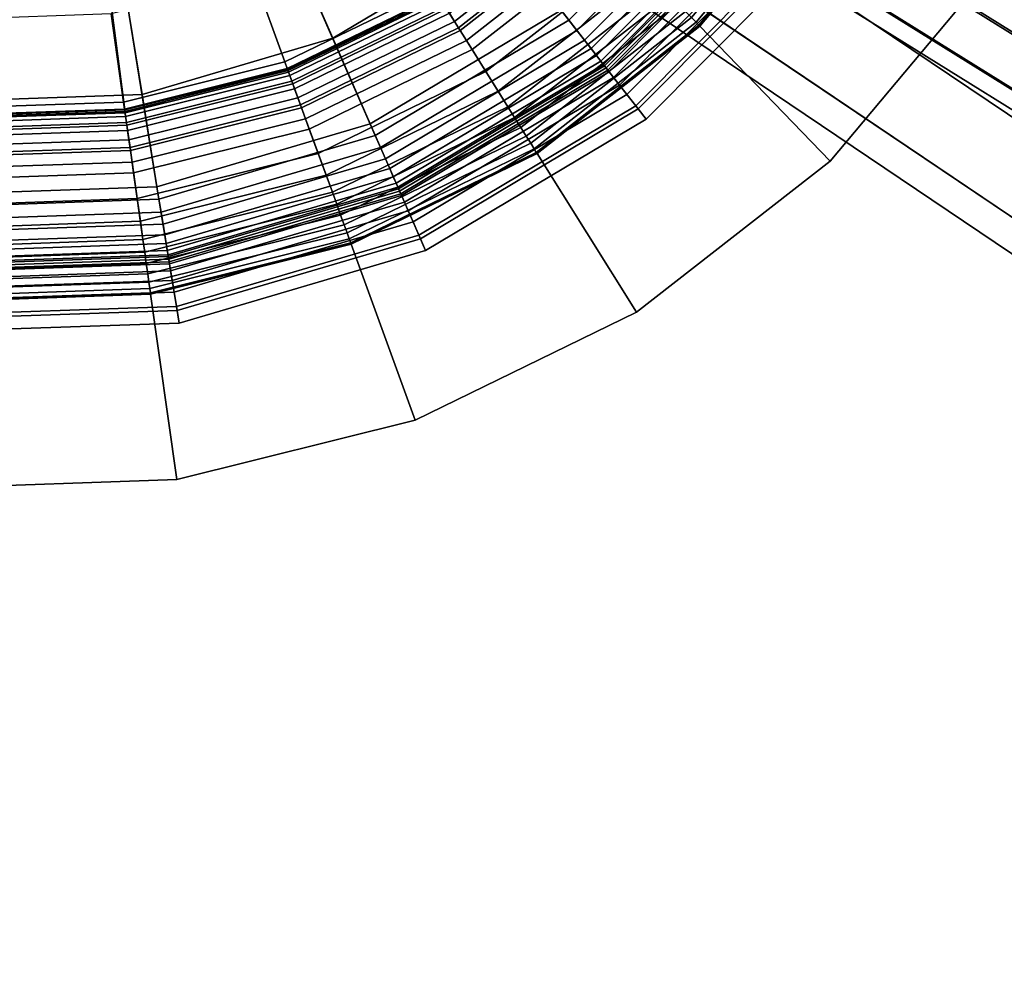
# Model space of a CAD drawing. Extents: x -43.1 to 43.1, y -41.3 to 41.3.
# Tile 161 of 256: x -15.1 to -14, y 8.5 to 9.6. Entities that reach past the tile are written whole.
import ezdxf

# ---------------------------------------------------------------- set-up
doc = ezdxf.new("R2010")
doc.units = 0
for name, color, linetype in [('CABLE.1', 18, 'CONTINUOUS'), ('LAMP', 7, 'CONTINUOUS'), ('LAMP_SUPPORT', 18, 'CONTINUOUS'), ('METAL_BASE', 254, 'CONTINUOUS')]:
    doc.layers.add(name, color=color, linetype=linetype)

msp = doc.modelspace()

# ---------------------------------------------------------------- linework, layer by layer
at = {"layer": 'CABLE.1'}
for points in [[(-13.7414, 9.5506, 4.6853), (-13.6912, 9.611, 4.7024), (-14.2911, 9.9845, 5.2379), (-14.3439, 9.9256, 5.2232)], [(-13.5642, 9.6014, 4.8823), (-13.5679, 9.5374, 4.9311), (-14.1335, 9.8895, 5.436), (-14.1371, 9.958, 5.3937)], [(-13.7725, 9.4787, 4.7036), (-13.7414, 9.5506, 4.6853), (-14.3439, 9.9256, 5.2232), (-14.3723, 9.8521, 5.2391)], [(-13.5679, 9.5374, 4.9311), (-13.5991, 9.4656, 4.9494), (-14.1619, 9.816, 5.4519), (-14.1335, 9.8895, 5.436)], [(-13.7762, 9.4147, 4.7524), (-13.7725, 9.4787, 4.7036), (-14.3723, 9.8521, 5.2391), (-14.3688, 9.7836, 5.2814)], [(-13.5991, 9.4656, 4.9494), (-13.6492, 9.4051, 4.9323), (-14.2147, 9.7571, 5.4371), (-14.1619, 9.816, 5.4519)], [(-13.7515, 9.3758, 4.8186), (-13.7762, 9.4147, 4.7524), (-14.3688, 9.7836, 5.2814), (-14.3342, 9.7384, 5.3387)], [(-13.6492, 9.4051, 4.9323), (-13.7051, 9.3722, 4.8845), (-14.2778, 9.7287, 5.3957), (-14.2147, 9.7571, 5.4371)], [(-13.7051, 9.3722, 4.8845), (-13.7515, 9.3758, 4.8186), (-14.3342, 9.7384, 5.3387), (-14.2778, 9.7287, 5.3957)]]:
    msp.add_3dface(points, dxfattribs=at)
at = {"layer": 'LAMP'}
for points in [[(-14.4736, 9.9401, 13.8664), (-14.6195, 9.7932, 13.8664), (-14.4688, 9.6002, 13.8588), (-14.2796, 9.7907, 13.8588)], [(-14.5466, 9.6998, 16.3306), (-14.75, 9.5786, 16.3306), (-14.7982, 9.6891, 16.4176), (-14.6209, 9.7949, 16.4176)], [(-14.6195, 9.7932, 13.8664), (-14.7974, 9.6872, 13.8664), (-14.6993, 9.4628, 13.8588), (-14.4688, 9.6002, 13.8588)], [(-14.2198, 9.7446, 16.1042), (-14.4223, 9.5407, 16.1042), (-14.4781, 9.6121, 16.2234), (-14.2916, 9.7999, 16.2234)], [(-14.2796, 9.7907, 13.8588), (-14.4688, 9.6002, 13.8588), (-14.4592, 9.5879, 13.8601), (-14.2673, 9.7811, 13.8601)], [(-14.2673, 9.7811, 13.8601), (-14.4592, 9.5879, 13.8601), (-14.4503, 9.5765, 13.8647), (-14.2558, 9.7723, 13.8647)], [(-14.2558, 9.7723, 13.8647), (-14.4503, 9.5765, 13.8647), (-14.4424, 9.5665, 13.8722), (-14.2457, 9.7645, 13.8722)], [(-14.2457, 9.7645, 13.8722), (-14.4424, 9.5665, 13.8722), (-14.4358, 9.558, 13.8822), (-14.2372, 9.758, 13.8822)], [(-14.2372, 9.758, 13.8822), (-14.4358, 9.558, 13.8822), (-14.4307, 9.5515, 13.8943), (-14.2307, 9.753, 13.8943)], [(-14.2307, 9.753, 13.8943), (-14.4307, 9.5515, 13.8943), (-14.4275, 9.5473, 13.9082), (-14.2265, 9.7497, 13.9082)], [(-14.2265, 9.7497, 13.9082), (-14.4275, 9.5473, 13.9082), (-14.4263, 9.5458, 13.9233), (-14.225, 9.7486, 13.9233)], [(-14.225, 9.7486, 13.9233), (-14.4263, 9.5458, 13.9233), (-14.4244, 9.5434, 14.1573), (-14.2225, 9.7467, 14.1573)], [(-14.2225, 9.7467, 14.1573), (-14.4244, 9.5434, 14.1573), (-14.4208, 9.5388, 14.4272), (-14.2179, 9.7431, 14.4272)], [(-14.1734, 9.7088, 15.9815), (-14.3862, 9.4945, 15.9815), (-14.4223, 9.5407, 16.1042), (-14.2198, 9.7446, 16.1042)], [(-14.2179, 9.7431, 14.4272), (-14.4208, 9.5388, 14.4272), (-14.4155, 9.532, 14.7202), (-14.2111, 9.7379, 14.7202)], [(-14.2111, 9.7379, 14.7202), (-14.4155, 9.532, 14.7202), (-14.4085, 9.523, 15.0232), (-14.2021, 9.7309, 15.0232)], [(-14.2021, 9.7309, 15.0232), (-14.4085, 9.523, 15.0232), (-14.3997, 9.5118, 15.3235), (-14.1908, 9.7222, 15.3235)], [(-14.1908, 9.7222, 15.3235), (-14.3997, 9.5118, 15.3235), (-14.3892, 9.4983, 15.6079), (-14.1772, 9.7118, 15.6079)], [(-14.1772, 9.7118, 15.6079), (-14.3892, 9.4983, 15.6079), (-14.3768, 9.4825, 15.8637), (-14.1613, 9.6995, 15.8637)], [(-14.1613, 9.6995, 15.8637), (-14.3768, 9.4825, 15.8637), (-14.3862, 9.4945, 15.9815), (-14.1734, 9.7088, 15.9815)], [(-14.4781, 9.6121, 16.2234), (-14.7054, 9.4766, 16.2234), (-14.75, 9.5786, 16.3306), (-14.5466, 9.6998, 16.3306)], [(-14.75, 9.5786, 16.3306), (-14.9771, 9.5118, 16.3306), (-14.9964, 9.6308, 16.4176), (-14.7982, 9.6891, 16.4176)], [(-14.7974, 9.6872, 13.8664), (-14.996, 9.6287, 13.8664), (-14.9569, 9.387, 13.8588), (-14.6993, 9.4628, 13.8588)], [(-14.996, 9.6287, 13.8664), (-15.2029, 9.6215, 13.8664), (-15.2251, 9.3776, 13.8588), (-14.9569, 9.387, 13.8588)], [(-14.9771, 9.5118, 16.3306), (-15.2137, 9.5035, 16.3306), (-15.2027, 9.6236, 16.4176), (-14.9964, 9.6308, 16.4176)], [(-14.4223, 9.5407, 16.1042), (-14.6691, 9.3936, 16.1042), (-14.7054, 9.4766, 16.2234), (-14.4781, 9.6121, 16.2234)], [(-14.4688, 9.6002, 13.8588), (-14.6993, 9.4628, 13.8588), (-14.6931, 9.4484, 13.8601), (-14.4592, 9.5879, 13.8601)], [(-14.7054, 9.4766, 16.2234), (-14.9593, 9.4019, 16.2234), (-14.9771, 9.5118, 16.3306), (-14.75, 9.5786, 16.3306)], [(-14.4592, 9.5879, 13.8601), (-14.6931, 9.4484, 13.8601), (-14.6873, 9.4352, 13.8647), (-14.4503, 9.5765, 13.8647)], [(-14.4503, 9.5765, 13.8647), (-14.6873, 9.4352, 13.8647), (-14.6822, 9.4235, 13.8722), (-14.4424, 9.5665, 13.8722)], [(-14.4424, 9.5665, 13.8722), (-14.6822, 9.4235, 13.8722), (-14.6779, 9.4137, 13.8822), (-14.4358, 9.558, 13.8822)], [(-14.4358, 9.558, 13.8822), (-14.6779, 9.4137, 13.8822), (-14.6746, 9.4061, 13.8943), (-14.4307, 9.5515, 13.8943)], [(-14.4307, 9.5515, 13.8943), (-14.6746, 9.4061, 13.8943), (-14.6725, 9.4013, 13.9082), (-14.4275, 9.5473, 13.9082)], [(-14.4275, 9.5473, 13.9082), (-14.6725, 9.4013, 13.9082), (-14.6717, 9.3995, 13.9233), (-14.4263, 9.5458, 13.9233)], [(-14.4263, 9.5458, 13.9233), (-14.6717, 9.3995, 13.9233), (-14.6705, 9.3967, 14.1573), (-14.4244, 9.5434, 14.1573)], [(-14.4244, 9.5434, 14.1573), (-14.6705, 9.3967, 14.1573), (-14.6682, 9.3914, 14.4272), (-14.4208, 9.5388, 14.4272)], [(-14.3862, 9.4945, 15.9815), (-14.6457, 9.3399, 15.9815), (-14.6691, 9.3936, 16.1042), (-14.4223, 9.5407, 16.1042)], [(-14.4208, 9.5388, 14.4272), (-14.6682, 9.3914, 14.4272), (-14.6647, 9.3835, 14.7202), (-14.4155, 9.532, 14.7202)], [(-14.4155, 9.532, 14.7202), (-14.6647, 9.3835, 14.7202), (-14.6601, 9.373, 15.0232), (-14.4085, 9.523, 15.0232)], [(-14.4085, 9.523, 15.0232), (-14.6601, 9.373, 15.0232), (-14.6544, 9.36, 15.3235), (-14.3997, 9.5118, 15.3235)], [(-14.9593, 9.4019, 16.2234), (-15.2237, 9.3927, 16.2234), (-15.2137, 9.5035, 16.3306), (-14.9771, 9.5118, 16.3306)], [(-14.3997, 9.5118, 15.3235), (-14.6544, 9.36, 15.3235), (-14.6476, 9.3443, 15.6079), (-14.3892, 9.4983, 15.6079)], [(-14.3892, 9.4983, 15.6079), (-14.6476, 9.3443, 15.6079), (-14.6396, 9.3259, 15.8637), (-14.3768, 9.4825, 15.8637)], [(-14.3768, 9.4825, 15.8637), (-14.6396, 9.3259, 15.8637), (-14.6457, 9.3399, 15.9815), (-14.3862, 9.4945, 15.9815)], [(-14.6691, 9.3936, 16.1042), (-14.9448, 9.3125, 16.1042), (-14.9593, 9.4019, 16.2234), (-14.7054, 9.4766, 16.2234)], [(-14.6993, 9.4628, 13.8588), (-14.9569, 9.387, 13.8588), (-14.9544, 9.3715, 13.8601), (-14.6931, 9.4484, 13.8601)], [(-14.6931, 9.4484, 13.8601), (-14.9544, 9.3715, 13.8601), (-14.952, 9.3573, 13.8647), (-14.6873, 9.4352, 13.8647)], [(-14.6873, 9.4352, 13.8647), (-14.952, 9.3573, 13.8647), (-14.95, 9.3447, 13.8722), (-14.6822, 9.4235, 13.8722)], [(-14.6822, 9.4235, 13.8722), (-14.95, 9.3447, 13.8722), (-14.9483, 9.3341, 13.8822), (-14.6779, 9.4137, 13.8822)], [(-14.6779, 9.4137, 13.8822), (-14.9483, 9.3341, 13.8822), (-14.947, 9.326, 13.8943), (-14.6746, 9.4061, 13.8943)], [(-14.6746, 9.4061, 13.8943), (-14.947, 9.326, 13.8943), (-14.9461, 9.3208, 13.9082), (-14.6725, 9.4013, 13.9082)], [(-14.9448, 9.3125, 16.1042), (-15.232, 9.3024, 16.1042), (-15.2237, 9.3927, 16.2234), (-14.9593, 9.4019, 16.2234)], [(-14.6725, 9.4013, 13.9082), (-14.9461, 9.3208, 13.9082), (-14.9458, 9.3188, 13.9233), (-14.6717, 9.3995, 13.9233)], [(-14.6717, 9.3995, 13.9233), (-14.9458, 9.3188, 13.9233), (-14.9453, 9.3158, 14.1573), (-14.6705, 9.3967, 14.1573)], [(-14.6705, 9.3967, 14.1573), (-14.9453, 9.3158, 14.1573), (-14.9444, 9.3101, 14.4272), (-14.6682, 9.3914, 14.4272)], [(-14.6457, 9.3399, 15.9815), (-14.9354, 9.2546, 15.9815), (-14.9448, 9.3125, 16.1042), (-14.6691, 9.3936, 16.1042)], [(-14.6682, 9.3914, 14.4272), (-14.9444, 9.3101, 14.4272), (-14.943, 9.3016, 14.7202), (-14.6647, 9.3835, 14.7202)], [(-14.9569, 9.387, 13.8588), (-15.2251, 9.3776, 13.8588), (-15.2265, 9.362, 13.8601), (-14.9544, 9.3715, 13.8601)], [(-14.6647, 9.3835, 14.7202), (-14.943, 9.3016, 14.7202), (-14.9412, 9.2903, 15.0232), (-14.6601, 9.373, 15.0232)], [(-14.9544, 9.3715, 13.8601), (-15.2265, 9.362, 13.8601), (-15.2278, 9.3477, 13.8647), (-14.952, 9.3573, 13.8647)], [(-14.6601, 9.373, 15.0232), (-14.9412, 9.2903, 15.0232), (-14.9389, 9.2762, 15.3235), (-14.6544, 9.36, 15.3235)], [(-14.952, 9.3573, 13.8647), (-15.2278, 9.3477, 13.8647), (-15.229, 9.3349, 13.8722), (-14.95, 9.3447, 13.8722)], [(-14.6544, 9.36, 15.3235), (-14.9389, 9.2762, 15.3235), (-14.9362, 9.2593, 15.6079), (-14.6476, 9.3443, 15.6079)], [(-14.95, 9.3447, 13.8722), (-15.229, 9.3349, 13.8722), (-15.23, 9.3243, 13.8822), (-14.9483, 9.3341, 13.8822)], [(-14.6476, 9.3443, 15.6079), (-14.9362, 9.2593, 15.6079), (-14.933, 9.2395, 15.8637), (-14.6396, 9.3259, 15.8637)], [(-14.9483, 9.3341, 13.8822), (-15.23, 9.3243, 13.8822), (-15.2307, 9.3161, 13.8943), (-14.947, 9.326, 13.8943)], [(-14.6396, 9.3259, 15.8637), (-14.933, 9.2395, 15.8637), (-14.9354, 9.2546, 15.9815), (-14.6457, 9.3399, 15.9815)], [(-14.9461, 9.3208, 13.9082), (-15.2312, 9.3108, 13.9082), (-15.2314, 9.3089, 13.9233), (-14.9458, 9.3188, 13.9233)], [(-14.947, 9.326, 13.8943), (-15.2307, 9.3161, 13.8943), (-15.2312, 9.3108, 13.9082), (-14.9461, 9.3208, 13.9082)], [(-14.9354, 9.2546, 15.9815), (-15.2373, 9.244, 15.9815), (-15.232, 9.3024, 16.1042), (-14.9448, 9.3125, 16.1042)], [(-14.9444, 9.3101, 14.4272), (-15.2322, 9.3, 14.4272), (-15.233, 9.2915, 14.7202), (-14.943, 9.3016, 14.7202)], [(-14.9453, 9.3158, 14.1573), (-15.2317, 9.3058, 14.1573), (-15.2322, 9.3, 14.4272), (-14.9444, 9.3101, 14.4272)], [(-14.9458, 9.3188, 13.9233), (-15.2314, 9.3089, 13.9233), (-15.2317, 9.3058, 14.1573), (-14.9453, 9.3158, 14.1573)], [(-14.943, 9.3016, 14.7202), (-15.233, 9.2915, 14.7202), (-15.234, 9.2801, 15.0232), (-14.9412, 9.2903, 15.0232)], [(-14.9412, 9.2903, 15.0232), (-15.234, 9.2801, 15.0232), (-15.2353, 9.2659, 15.3235), (-14.9389, 9.2762, 15.3235)], [(-14.9389, 9.2762, 15.3235), (-15.2353, 9.2659, 15.3235), (-15.2368, 9.2488, 15.6079), (-14.9362, 9.2593, 15.6079)], [(-14.9362, 9.2593, 15.6079), (-15.2368, 9.2488, 15.6079), (-15.2387, 9.2289, 15.8637), (-14.933, 9.2395, 15.8637)], [(-14.933, 9.2395, 15.8637), (-15.2387, 9.2289, 15.8637), (-15.2373, 9.244, 15.9815), (-14.9354, 9.2546, 15.9815)]]:
    msp.add_3dface(points, dxfattribs=at)
at = {"layer": 'LAMP_SUPPORT'}
for points in [[(-15.1274, 10.4164, 12.7749), (-15.1181, 10.4198, 12.7749), (-14.9977, 9.4933, 12.7749), (-15.1974, 9.4863, 12.7749)], [(-15.1181, 10.4198, 12.7749), (-14.6241, 9.6292, 12.7749), (-14.8037, 9.5416, 12.7749), (-14.9977, 9.4933, 12.7749)], [(-14.3173, 9.5977, 10.181), (-14.16, 9.7853, 10.181), (-14.1664, 9.7896, 10.1688), (-14.3227, 9.6033, 10.1688)], [(-14.3227, 9.6033, 13.7148), (-14.1664, 9.7896, 13.7148), (-14.16, 9.7853, 13.7026), (-14.3173, 9.5977, 13.7026)], [(-14.3139, 9.5942, 10.1948), (-14.1559, 9.7825, 10.1948), (-14.16, 9.7853, 10.181), (-14.3173, 9.5977, 10.181)], [(-14.3173, 9.5977, 13.7026), (-14.16, 9.7853, 13.7026), (-14.1559, 9.7825, 13.6888), (-14.3139, 9.5942, 13.6888)], [(-14.3127, 9.5929, 10.2099), (-14.1544, 9.7815, 10.2099), (-14.1559, 9.7825, 10.1948), (-14.3139, 9.5942, 10.1948)], [(-14.3139, 9.5942, 13.6888), (-14.1559, 9.7825, 13.6888), (-14.1544, 9.7815, 13.6738), (-14.3127, 9.5929, 13.6738)], [(-14.3127, 9.5929, 13.6738), (-14.1544, 9.7815, 13.6738), (-14.1544, 9.7815, 10.2099), (-14.3127, 9.5929, 10.2099)], [(-14.6003, 9.5911, 10.1202), (-14.4354, 9.72, 10.1202), (-14.4539, 9.7392, 10.1081), (-14.6144, 9.6138, 10.1081)], [(-14.6111, 9.6084, 13.7261), (-14.4495, 9.7346, 13.7261), (-14.4417, 9.7265, 13.7333), (-14.6051, 9.5988, 13.7333)], [(-14.807, 9.5505, 10.0789), (-14.6291, 9.6373, 10.0789), (-14.6853, 9.7271, 9.0568), (-14.8432, 9.6501, 9.0568)], [(-14.6051, 9.5988, 13.7333), (-14.4417, 9.7265, 13.7333), (-14.4328, 9.7173, 13.7378), (-14.5983, 9.588, 13.7378)], [(-14.5841, 9.5652, 10.1302), (-14.4141, 9.698, 10.1302), (-14.4354, 9.72, 10.1202), (-14.6003, 9.5911, 10.1202)], [(-14.5983, 9.588, 13.7378), (-14.4328, 9.7173, 13.7378), (-14.4231, 9.7073, 13.7394), (-14.5909, 9.5761, 13.7394)], [(-14.5909, 9.5761, 13.7394), (-14.4231, 9.7073, 13.7394), (-14.3583, 9.6402, 13.7394), (-14.5415, 9.4971, 13.7394)], [(-14.5677, 9.539, 10.1378), (-14.3927, 9.6758, 10.1378), (-14.4141, 9.698, 10.1302), (-14.5841, 9.5652, 10.1302)], [(-14.5531, 9.5157, 10.1425), (-14.3736, 9.656, 10.1425), (-14.3927, 9.6758, 10.1378), (-14.5677, 9.539, 10.1378)], [(-14.999, 9.5026, 10.0789), (-14.807, 9.5505, 10.0789), (-14.8432, 9.6501, 9.0568), (-15.0138, 9.6076, 9.0568)], [(-14.5415, 9.4971, 10.1442), (-14.3583, 9.6402, 10.1442), (-14.3736, 9.656, 10.1425), (-14.5531, 9.5157, 10.1425)], [(-14.8041, 9.5427, 10.0942), (-14.6247, 9.6302, 10.0942), (-14.6291, 9.6373, 10.0789), (-14.807, 9.5505, 10.0789)], [(-14.5335, 9.4843, 10.146), (-14.3479, 9.6294, 10.146), (-14.3583, 9.6402, 10.1442), (-14.5415, 9.4971, 10.1442)], [(-14.5415, 9.4971, 13.7394), (-14.3583, 9.6402, 13.7394), (-14.3479, 9.6294, 13.7377), (-14.5335, 9.4843, 13.7377)], [(-14.7975, 9.5245, 10.1081), (-14.6144, 9.6138, 10.1081), (-14.6247, 9.6302, 10.0942), (-14.8041, 9.5427, 10.0942)], [(-14.8037, 9.5416, 12.7749), (-14.6241, 9.6292, 12.7749), (-14.6232, 9.6278, 13.6786), (-14.8032, 9.5401, 13.6786)], [(-14.8032, 9.5401, 13.6786), (-14.6232, 9.6278, 13.6786), (-14.6224, 9.6264, 13.6925), (-14.8026, 9.5385, 13.6925)], [(-14.8026, 9.5385, 13.6925), (-14.6224, 9.6264, 13.6925), (-14.6199, 9.6225, 13.7054), (-14.801, 9.5342, 13.7054)], [(-14.5262, 9.4726, 10.1509), (-14.3383, 9.6194, 10.1509), (-14.3479, 9.6294, 10.146), (-14.5335, 9.4843, 10.146)], [(-14.5335, 9.4843, 13.7377), (-14.3479, 9.6294, 13.7377), (-14.3383, 9.6194, 13.7328), (-14.5262, 9.4726, 13.7328)], [(-14.801, 9.5342, 13.7054), (-14.6199, 9.6225, 13.7054), (-14.6161, 9.6164, 13.7167), (-14.7986, 9.5274, 13.7167)], [(-14.7986, 9.5274, 13.7167), (-14.6161, 9.6164, 13.7167), (-14.6111, 9.6084, 13.7261), (-14.7954, 9.5186, 13.7261)], [(-14.7884, 9.4994, 10.1202), (-14.6003, 9.5911, 10.1202), (-14.6144, 9.6138, 10.1081), (-14.7975, 9.5245, 10.1081)], [(-14.5197, 9.4622, 10.1587), (-14.3298, 9.6106, 10.1587), (-14.3383, 9.6194, 10.1509), (-14.5262, 9.4726, 10.1509)], [(-14.5262, 9.4726, 13.7328), (-14.3383, 9.6194, 13.7328), (-14.3298, 9.6106, 13.725), (-14.5197, 9.4622, 13.725)], [(-15.1968, 9.4957, 10.0789), (-14.999, 9.5026, 10.0789), (-15.0138, 9.6076, 9.0568), (-15.1894, 9.6015, 9.0568)], [(-14.7954, 9.5186, 13.7261), (-14.6111, 9.6084, 13.7261), (-14.6051, 9.5988, 13.7333), (-14.7915, 9.5079, 13.7333)], [(-14.5143, 9.4536, 10.1688), (-14.3227, 9.6033, 10.1688), (-14.3298, 9.6106, 10.1587), (-14.5197, 9.4622, 10.1587)], [(-14.5197, 9.4622, 13.725), (-14.3298, 9.6106, 13.725), (-14.3227, 9.6033, 13.7148), (-14.5143, 9.4536, 13.7148)], [(-14.5102, 9.447, 10.181), (-14.3173, 9.5977, 10.181), (-14.3227, 9.6033, 10.1688), (-14.5143, 9.4536, 10.1688)], [(-14.5143, 9.4536, 13.7148), (-14.3227, 9.6033, 13.7148), (-14.3173, 9.5977, 13.7026), (-14.5102, 9.447, 13.7026)], [(-14.7915, 9.5079, 13.7333), (-14.6051, 9.5988, 13.7333), (-14.5983, 9.588, 13.7378), (-14.7871, 9.4959, 13.7378)], [(-14.7779, 9.4706, 10.1302), (-14.5841, 9.5652, 10.1302), (-14.6003, 9.5911, 10.1202), (-14.7884, 9.4994, 10.1202)], [(-14.5076, 9.4428, 10.1948), (-14.3139, 9.5942, 10.1948), (-14.3173, 9.5977, 10.181), (-14.5102, 9.447, 10.181)], [(-14.5102, 9.447, 13.7026), (-14.3173, 9.5977, 13.7026), (-14.3139, 9.5942, 13.6888), (-14.5076, 9.4428, 13.6888)], [(-14.5067, 9.4414, 10.2099), (-14.3127, 9.5929, 10.2099), (-14.3139, 9.5942, 10.1948), (-14.5076, 9.4428, 10.1948)], [(-14.5076, 9.4428, 13.6888), (-14.3139, 9.5942, 13.6888), (-14.3127, 9.5929, 13.6738), (-14.5067, 9.4414, 13.6738)], [(-14.5067, 9.4414, 13.6738), (-14.3127, 9.5929, 13.6738), (-14.3127, 9.5929, 10.2099), (-14.5067, 9.4414, 10.2099)], [(-14.7871, 9.4959, 13.7378), (-14.5983, 9.588, 13.7378), (-14.5909, 9.5761, 13.7394), (-14.7823, 9.4828, 13.7394)], [(-14.7823, 9.4828, 13.7394), (-14.5909, 9.5761, 13.7394), (-14.5415, 9.4971, 13.7394), (-14.7504, 9.3952, 13.7394)], [(-14.7674, 9.4416, 10.1378), (-14.5677, 9.539, 10.1378), (-14.5841, 9.5652, 10.1302), (-14.7779, 9.4706, 10.1302)], [(-14.9978, 9.4944, 10.0942), (-14.8041, 9.5427, 10.0942), (-14.807, 9.5505, 10.0789), (-14.999, 9.5026, 10.0789)], [(-14.9952, 9.4752, 10.1081), (-14.7975, 9.5245, 10.1081), (-14.8041, 9.5427, 10.0942), (-14.9978, 9.4944, 10.0942)], [(-14.9977, 9.4933, 12.7749), (-14.8037, 9.5416, 12.7749), (-14.8032, 9.5401, 13.6786), (-14.9975, 9.4916, 13.6786)], [(-14.9975, 9.4916, 13.6786), (-14.8032, 9.5401, 13.6786), (-14.8026, 9.5385, 13.6925), (-14.9972, 9.49, 13.6925)], [(-14.9972, 9.49, 13.6925), (-14.8026, 9.5385, 13.6925), (-14.801, 9.5342, 13.7054), (-14.9966, 9.4854, 13.7054)], [(-14.9966, 9.4854, 13.7054), (-14.801, 9.5342, 13.7054), (-14.7986, 9.5274, 13.7167), (-14.9956, 9.4783, 13.7167)], [(-14.7579, 9.4158, 10.1425), (-14.5531, 9.5157, 10.1425), (-14.5677, 9.539, 10.1378), (-14.7674, 9.4416, 10.1378)], [(-14.9956, 9.4783, 13.7167), (-14.7986, 9.5274, 13.7167), (-14.7954, 9.5186, 13.7261), (-14.9943, 9.469, 13.7261)], [(-14.9914, 9.4487, 10.1202), (-14.7884, 9.4994, 10.1202), (-14.7975, 9.5245, 10.1081), (-14.9952, 9.4752, 10.1081)], [(-14.9943, 9.469, 13.7261), (-14.7954, 9.5186, 13.7261), (-14.7915, 9.5079, 13.7333), (-14.9927, 9.4578, 13.7333)], [(-14.7504, 9.3952, 10.1442), (-14.5415, 9.4971, 10.1442), (-14.5531, 9.5157, 10.1425), (-14.7579, 9.4158, 10.1425)], [(-15.1974, 9.4874, 10.0942), (-14.9978, 9.4944, 10.0942), (-14.999, 9.5026, 10.0789), (-15.1968, 9.4957, 10.0789)], [(-14.9927, 9.4578, 13.7333), (-14.7915, 9.5079, 13.7333), (-14.7871, 9.4959, 13.7378), (-14.9909, 9.4451, 13.7378)], [(-14.9872, 9.4184, 10.1302), (-14.7779, 9.4706, 10.1302), (-14.7884, 9.4994, 10.1202), (-14.9914, 9.4487, 10.1202)], [(-14.7453, 9.381, 10.146), (-14.5335, 9.4843, 10.146), (-14.5415, 9.4971, 10.1442), (-14.7504, 9.3952, 10.1442)], [(-14.7504, 9.3952, 13.7394), (-14.5415, 9.4971, 13.7394), (-14.5335, 9.4843, 13.7377), (-14.7453, 9.381, 13.7377)], [(-15.1987, 9.4681, 10.1081), (-14.9952, 9.4752, 10.1081), (-14.9978, 9.4944, 10.0942), (-15.1974, 9.4874, 10.0942)], [(-15.198, 9.4784, 13.7054), (-14.9966, 9.4854, 13.7054), (-14.9956, 9.4783, 13.7167), (-15.1985, 9.4712, 13.7167)], [(-15.1977, 9.483, 13.6925), (-14.9972, 9.49, 13.6925), (-14.9966, 9.4854, 13.7054), (-15.198, 9.4784, 13.7054)], [(-15.1976, 9.4846, 13.6786), (-14.9975, 9.4916, 13.6786), (-14.9972, 9.49, 13.6925), (-15.1977, 9.483, 13.6925)], [(-15.1974, 9.4863, 12.7749), (-14.9977, 9.4933, 12.7749), (-14.9975, 9.4916, 13.6786), (-15.1976, 9.4846, 13.6786)], [(-14.9909, 9.4451, 13.7378), (-14.7871, 9.4959, 13.7378), (-14.7823, 9.4828, 13.7394), (-14.989, 9.4313, 13.7394)], [(-15.2006, 9.4414, 10.1202), (-14.9914, 9.4487, 10.1202), (-14.9952, 9.4752, 10.1081), (-15.1987, 9.4681, 10.1081)], [(-15.1985, 9.4712, 13.7167), (-14.9956, 9.4783, 13.7167), (-14.9943, 9.469, 13.7261), (-15.1992, 9.4618, 13.7261)], [(-14.989, 9.4313, 13.7394), (-14.7823, 9.4828, 13.7394), (-14.7504, 9.3952, 13.7394), (-14.976, 9.3389, 13.7394)], [(-14.7406, 9.368, 10.1509), (-14.5262, 9.4726, 10.1509), (-14.5335, 9.4843, 10.146), (-14.7453, 9.381, 10.146)], [(-14.7453, 9.381, 13.7377), (-14.5335, 9.4843, 13.7377), (-14.5262, 9.4726, 13.7328), (-14.7406, 9.368, 13.7328)], [(-15.1992, 9.4618, 13.7261), (-14.9943, 9.469, 13.7261), (-14.9927, 9.4578, 13.7333), (-15.2, 9.4505, 13.7333)], [(-14.9829, 9.3879, 10.1378), (-14.7674, 9.4416, 10.1378), (-14.7779, 9.4706, 10.1302), (-14.9872, 9.4184, 10.1302)], [(-14.7364, 9.3566, 10.1587), (-14.5197, 9.4622, 10.1587), (-14.5262, 9.4726, 10.1509), (-14.7406, 9.368, 10.1509)], [(-14.7406, 9.368, 13.7328), (-14.5262, 9.4726, 13.7328), (-14.5197, 9.4622, 13.725), (-14.7364, 9.3566, 13.725)], [(-14.7329, 9.347, 10.1688), (-14.5143, 9.4536, 10.1688), (-14.5197, 9.4622, 10.1587), (-14.7364, 9.3566, 10.1587)], [(-14.7364, 9.3566, 13.725), (-14.5197, 9.4622, 13.725), (-14.5143, 9.4536, 13.7148), (-14.7329, 9.347, 13.7148)], [(-15.2, 9.4505, 13.7333), (-14.9927, 9.4578, 13.7333), (-14.9909, 9.4451, 13.7378), (-15.2008, 9.4377, 13.7378)], [(-14.7303, 9.3397, 10.181), (-14.5102, 9.447, 10.181), (-14.5143, 9.4536, 10.1688), (-14.7329, 9.347, 10.1688)], [(-14.7329, 9.347, 13.7148), (-14.5143, 9.4536, 13.7148), (-14.5102, 9.447, 13.7026), (-14.7303, 9.3397, 13.7026)], [(-15.2027, 9.4109, 10.1302), (-14.9872, 9.4184, 10.1302), (-14.9914, 9.4487, 10.1202), (-15.2006, 9.4414, 10.1202)], [(-15.2008, 9.4377, 13.7378), (-14.9909, 9.4451, 13.7378), (-14.989, 9.4313, 13.7394), (-15.2018, 9.4238, 13.7394)], [(-14.9791, 9.3607, 10.1425), (-14.7579, 9.4158, 10.1425), (-14.7674, 9.4416, 10.1378), (-14.9829, 9.3879, 10.1378)], [(-14.7286, 9.3351, 10.1948), (-14.5076, 9.4428, 10.1948), (-14.5102, 9.447, 10.181), (-14.7303, 9.3397, 10.181)], [(-14.7303, 9.3397, 13.7026), (-14.5102, 9.447, 13.7026), (-14.5076, 9.4428, 13.6888), (-14.7286, 9.3351, 13.6888)], [(-14.728, 9.3334, 10.2099), (-14.5067, 9.4414, 10.2099), (-14.5076, 9.4428, 10.1948), (-14.7286, 9.3351, 10.1948)], [(-14.7286, 9.3351, 13.6888), (-14.5076, 9.4428, 13.6888), (-14.5067, 9.4414, 13.6738), (-14.728, 9.3334, 13.6738)], [(-14.728, 9.3334, 13.6738), (-14.5067, 9.4414, 13.6738), (-14.5067, 9.4414, 10.2099), (-14.728, 9.3334, 10.2099)], [(-15.2018, 9.4238, 13.7394), (-14.989, 9.4313, 13.7394), (-14.976, 9.3389, 13.7394), (-15.2083, 9.3308, 13.7394)], [(-15.2049, 9.3801, 10.1378), (-14.9829, 9.3879, 10.1378), (-14.9872, 9.4184, 10.1302), (-15.2027, 9.4109, 10.1302)], [(-14.976, 9.3389, 10.1442), (-14.7504, 9.3952, 10.1442), (-14.7579, 9.4158, 10.1425), (-14.9791, 9.3607, 10.1425)], [(-14.9739, 9.324, 10.146), (-14.7453, 9.381, 10.146), (-14.7504, 9.3952, 10.1442), (-14.976, 9.3389, 10.1442)], [(-14.976, 9.3389, 13.7394), (-14.7504, 9.3952, 13.7394), (-14.7453, 9.381, 13.7377), (-14.9739, 9.324, 13.7377)], [(-15.2068, 9.3527, 10.1425), (-14.9791, 9.3607, 10.1425), (-14.9829, 9.3879, 10.1378), (-15.2049, 9.3801, 10.1378)], [(-14.972, 9.3103, 10.1509), (-14.7406, 9.368, 10.1509), (-14.7453, 9.381, 10.146), (-14.9739, 9.324, 10.146)], [(-14.9739, 9.324, 13.7377), (-14.7453, 9.381, 13.7377), (-14.7406, 9.368, 13.7328), (-14.972, 9.3103, 13.7328)], [(-14.9703, 9.2982, 10.1587), (-14.7364, 9.3566, 10.1587), (-14.7406, 9.368, 10.1509), (-14.972, 9.3103, 10.1509)], [(-14.972, 9.3103, 13.7328), (-14.7406, 9.368, 13.7328), (-14.7364, 9.3566, 13.725), (-14.9703, 9.2982, 13.725)], [(-15.2083, 9.3308, 10.1442), (-14.976, 9.3389, 10.1442), (-14.9791, 9.3607, 10.1425), (-15.2068, 9.3527, 10.1425)], [(-14.9689, 9.2882, 10.1688), (-14.7329, 9.347, 10.1688), (-14.7364, 9.3566, 10.1587), (-14.9703, 9.2982, 10.1587)], [(-14.9703, 9.2982, 13.725), (-14.7364, 9.3566, 13.725), (-14.7329, 9.347, 13.7148), (-14.9689, 9.2882, 13.7148)], [(-14.9678, 9.2805, 10.181), (-14.7303, 9.3397, 10.181), (-14.7329, 9.347, 10.1688), (-14.9689, 9.2882, 10.1688)], [(-14.9689, 9.2882, 13.7148), (-14.7329, 9.347, 13.7148), (-14.7303, 9.3397, 13.7026), (-14.9678, 9.2805, 13.7026)], [(-15.2094, 9.3158, 10.146), (-14.9739, 9.324, 10.146), (-14.976, 9.3389, 10.1442), (-15.2083, 9.3308, 10.1442)], [(-15.2083, 9.3308, 13.7394), (-14.976, 9.3389, 13.7394), (-14.9739, 9.324, 13.7377), (-15.2094, 9.3158, 13.7377)], [(-14.9671, 9.2756, 10.1948), (-14.7286, 9.3351, 10.1948), (-14.7303, 9.3397, 10.181), (-14.9678, 9.2805, 10.181)], [(-14.9678, 9.2805, 13.7026), (-14.7303, 9.3397, 13.7026), (-14.7286, 9.3351, 13.6888), (-14.9671, 9.2756, 13.6888)], [(-14.9669, 9.2739, 10.2099), (-14.728, 9.3334, 10.2099), (-14.7286, 9.3351, 10.1948), (-14.9671, 9.2756, 10.1948)], [(-14.9671, 9.2756, 13.6888), (-14.7286, 9.3351, 13.6888), (-14.728, 9.3334, 13.6738), (-14.9669, 9.2739, 13.6738)], [(-14.9669, 9.2739, 13.6738), (-14.728, 9.3334, 13.6738), (-14.728, 9.3334, 10.2099), (-14.9669, 9.2739, 10.2099)], [(-15.2103, 9.302, 10.1509), (-14.972, 9.3103, 10.1509), (-14.9739, 9.324, 10.146), (-15.2094, 9.3158, 10.146)], [(-15.2094, 9.3158, 13.7377), (-14.9739, 9.324, 13.7377), (-14.972, 9.3103, 13.7328), (-15.2103, 9.302, 13.7328)], [(-15.2112, 9.2898, 10.1587), (-14.9703, 9.2982, 10.1587), (-14.972, 9.3103, 10.1509), (-15.2103, 9.302, 10.1509)], [(-15.2103, 9.302, 13.7328), (-14.972, 9.3103, 13.7328), (-14.9703, 9.2982, 13.725), (-15.2112, 9.2898, 13.725)], [(-15.2119, 9.2797, 10.1688), (-14.9689, 9.2882, 10.1688), (-14.9703, 9.2982, 10.1587), (-15.2112, 9.2898, 10.1587)], [(-15.2112, 9.2898, 13.725), (-14.9703, 9.2982, 13.725), (-14.9689, 9.2882, 13.7148), (-15.2119, 9.2797, 13.7148)], [(-15.2124, 9.2719, 10.181), (-14.9678, 9.2805, 10.181), (-14.9689, 9.2882, 10.1688), (-15.2119, 9.2797, 10.1688)], [(-15.2119, 9.2797, 13.7148), (-14.9689, 9.2882, 13.7148), (-14.9678, 9.2805, 13.7026), (-15.2124, 9.2719, 13.7026)], [(-15.2129, 9.2653, 10.2099), (-14.9669, 9.2739, 10.2099), (-14.9671, 9.2756, 10.1948), (-15.2128, 9.267, 10.1948)], [(-15.2128, 9.267, 13.6888), (-14.9671, 9.2756, 13.6888), (-14.9669, 9.2739, 13.6738), (-15.2129, 9.2653, 13.6738)], [(-15.2129, 9.2653, 13.6738), (-14.9669, 9.2739, 13.6738), (-14.9669, 9.2739, 10.2099), (-15.2129, 9.2653, 10.2099)], [(-15.2128, 9.267, 10.1948), (-14.9671, 9.2756, 10.1948), (-14.9678, 9.2805, 10.181), (-15.2124, 9.2719, 10.181)], [(-15.2124, 9.2719, 13.7026), (-14.9678, 9.2805, 13.7026), (-14.9671, 9.2756, 13.6888), (-15.2128, 9.267, 13.6888)]]:
    msp.add_3dface(points, dxfattribs=at)
at = {"layer": 'METAL_BASE'}
for points in [[(-13.9974, 39.4997, 30.3761), (-13.8701, 39.5447, 30.3399), (-0.4221, 1.5689, 30.3399), (-0.5494, 1.5238, 30.3761)], [(-13.8701, 39.5447, 29.872), (-13.9974, 39.4997, 29.8358), (-0.5494, 1.5238, 29.8358), (-0.4221, 1.5689, 29.872)], [(-14.1247, 39.4546, 30.3399), (-13.9974, 39.4997, 30.3761), (-0.5494, 1.5238, 30.3761), (-0.6767, 1.4787, 30.3399)], [(-13.9974, 39.4997, 29.8358), (-14.1247, 39.4546, 29.872), (-0.6767, 1.4787, 29.872), (-0.5494, 1.5238, 29.8358)], [(-14.2179, 39.4216, 30.241), (-14.1247, 39.4546, 30.3399), (-0.6767, 1.4787, 30.3399), (-0.7699, 1.4457, 30.241)], [(-14.1247, 39.4546, 29.872), (-14.2179, 39.4216, 29.9709), (-0.7699, 1.4457, 29.9709), (-0.6767, 1.4787, 29.872)], [(-14.252, 39.4095, 30.106), (-14.2179, 39.4216, 30.241), (-0.7699, 1.4457, 30.241), (-0.8041, 1.4336, 30.106)], [(-14.2179, 39.4216, 29.9709), (-14.252, 39.4095, 30.106), (-0.8041, 1.4336, 30.106), (-0.7699, 1.4457, 29.9709)], [(-17.3273, 27.909, 39.447), (-17.2967, 27.9283, 39.312), (-0.5995, 1.5326, 39.312), (-0.6301, 1.5132, 39.447)], [(-17.2967, 27.9283, 39.312), (-17.3273, 27.909, 39.1769), (-0.6301, 1.5132, 39.1769), (-0.5995, 1.5326, 39.312)], [(-17.4109, 27.8561, 39.5459), (-17.3273, 27.909, 39.447), (-0.6301, 1.5132, 39.447), (-0.7137, 1.4604, 39.5459)], [(-17.3273, 27.909, 39.1769), (-17.4109, 27.8561, 39.0781), (-0.7137, 1.4604, 39.0781), (-0.6301, 1.5132, 39.1769)], [(-17.525, 27.7839, 39.5821), (-17.4109, 27.8561, 39.5459), (-0.7137, 1.4604, 39.5459), (-0.8278, 1.3882, 39.5821)], [(-17.4109, 27.8561, 39.0781), (-17.525, 27.7839, 39.0419), (-0.8278, 1.3882, 39.0419), (-0.7137, 1.4604, 39.0781)], [(-17.6391, 27.7117, 39.5459), (-17.525, 27.7839, 39.5821), (-0.8278, 1.3882, 39.5821), (-0.9419, 1.316, 39.5459)], [(-17.525, 27.7839, 39.0419), (-17.6391, 27.7117, 39.0781), (-0.9419, 1.316, 39.0781), (-0.8278, 1.3882, 39.0419)], [(-17.7227, 27.6588, 39.447), (-17.6391, 27.7117, 39.5459), (-0.9419, 1.316, 39.5459), (-1.0255, 1.2631, 39.447)], [(-17.6391, 27.7117, 39.0781), (-17.7227, 27.6588, 39.1769), (-1.0255, 1.2631, 39.1769), (-0.9419, 1.316, 39.0781)], [(-17.7533, 27.6395, 39.312), (-17.7227, 27.6588, 39.447), (-1.0255, 1.2631, 39.447), (-1.0561, 1.2438, 39.312)], [(-17.7227, 27.6588, 39.1769), (-17.7533, 27.6395, 39.312), (-1.0561, 1.2438, 39.312), (-1.0255, 1.2631, 39.1769)], [(-30.3133, 12.6591, 20.447), (-30.2996, 12.6926, 20.312), (-1.3781, 0.8995, 20.312), (-1.3917, 0.866, 20.447)], [(-30.2996, 12.6926, 20.312), (-30.3133, 12.6591, 20.1769), (-1.3917, 0.866, 20.1769), (-1.3781, 0.8995, 20.312)], [(-30.3506, 12.5675, 20.5459), (-30.3133, 12.6591, 20.447), (-1.3917, 0.866, 20.447), (-1.4291, 0.7745, 20.5459)], [(-30.3133, 12.6591, 20.1769), (-30.3506, 12.5675, 20.0781), (-1.4291, 0.7745, 20.0781), (-1.3917, 0.866, 20.1769)], [(-30.4016, 12.4425, 20.5821), (-30.3506, 12.5675, 20.5459), (-1.4291, 0.7745, 20.5459), (-1.48, 0.6494, 20.5821)], [(-30.3506, 12.5675, 20.0781), (-30.4016, 12.4425, 20.0419), (-1.48, 0.6494, 20.0419), (-1.4291, 0.7745, 20.0781)], [(-30.4526, 12.3174, 20.5459), (-30.4016, 12.4425, 20.5821), (-1.48, 0.6494, 20.5821), (-1.531, 0.5244, 20.5459)], [(-30.4016, 12.4425, 20.0419), (-30.4526, 12.3174, 20.0781), (-1.531, 0.5244, 20.0781), (-1.48, 0.6494, 20.0419)], [(-30.4899, 12.2259, 20.447), (-30.4526, 12.3174, 20.5459), (-1.531, 0.5244, 20.5459), (-1.5684, 0.4328, 20.447)], [(-30.4526, 12.3174, 20.0781), (-30.4899, 12.2259, 20.1769), (-1.5684, 0.4328, 20.1769), (-1.531, 0.5244, 20.0781)], [(-30.5036, 12.1924, 20.312), (-30.4899, 12.2259, 20.447), (-1.5684, 0.4328, 20.447), (-1.582, 0.3993, 20.312)], [(-30.4899, 12.2259, 20.1769), (-30.5036, 12.1924, 20.312), (-1.582, 0.3993, 20.312), (-1.5684, 0.4328, 20.1769)], [(-14.5608, 10.3479, 11.6531), (-14.5406, 10.3779, 11.518), (-1.0854, 1.3023, 11.518), (-1.1056, 1.2723, 11.6531)], [(-14.5406, 10.3779, 11.518), (-14.5608, 10.3479, 11.3829), (-1.1056, 1.2723, 11.3829), (-1.0854, 1.3023, 11.518)], [(-14.6161, 10.2659, 11.7519), (-14.5608, 10.3479, 11.6531), (-1.1056, 1.2723, 11.6531), (-1.1609, 1.1903, 11.7519)], [(-14.5608, 10.3479, 11.3829), (-14.6161, 10.2659, 11.2841), (-1.1609, 1.1903, 11.2841), (-1.1056, 1.2723, 11.3829)], [(-14.6916, 10.154, 11.7881), (-14.6161, 10.2659, 11.7519), (-1.1609, 1.1903, 11.7519), (-1.2364, 1.0783, 11.7881)], [(-14.6161, 10.2659, 11.2841), (-14.6916, 10.154, 11.2479), (-1.2364, 1.0783, 11.2479), (-1.1609, 1.1903, 11.2841)], [(-14.7671, 10.042, 11.7519), (-14.6916, 10.154, 11.7881), (-1.2364, 1.0783, 11.7881), (-1.312, 0.9664, 11.7519)], [(-14.6916, 10.154, 11.2479), (-14.7671, 10.042, 11.2841), (-1.312, 0.9664, 11.2841), (-1.2364, 1.0783, 11.2479)], [(-14.8224, 9.96, 11.6531), (-14.7671, 10.042, 11.7519), (-1.312, 0.9664, 11.7519), (-1.3672, 0.8844, 11.6531)], [(-14.7671, 10.042, 11.2841), (-14.8224, 9.96, 11.3829), (-1.3672, 0.8844, 11.3829), (-1.312, 0.9664, 11.2841)], [(-14.8427, 9.93, 11.518), (-14.8224, 9.96, 11.6531), (-1.3672, 0.8844, 11.6531), (-1.3875, 0.8544, 11.518)], [(-14.8224, 9.96, 11.3829), (-14.8427, 9.93, 11.518), (-1.3875, 0.8544, 11.518), (-1.3672, 0.8844, 11.3829)], [(-14.3127, 9.5929, 11.0545), (-14.1544, 9.7815, 11.0545), (-14.1544, 9.7815, 11.9415), (-14.3127, 9.5929, 11.9415)], [(-14.3127, 9.5929, 11.0545), (-14.1578, 9.4325, 11.0545), (-13.9696, 9.6568, 11.0545), (-14.1544, 9.7815, 11.0545)], [(-14.1544, 9.7815, 11.9415), (-13.9696, 9.6568, 11.9415), (-14.1578, 9.4325, 11.9415), (-14.3127, 9.5929, 11.9415)], [(-14.1578, 9.4325, 11.9415), (-13.9696, 9.6568, 11.9415), (-13.9696, 9.6568, 11.0545), (-14.1578, 9.4325, 11.0545)], [(-14.5067, 9.4414, 11.0545), (-14.3127, 9.5929, 11.0545), (-14.3127, 9.5929, 11.9415), (-14.5067, 9.4414, 11.9415)], [(-14.5067, 9.4414, 11.0545), (-14.3885, 9.2523, 11.0545), (-14.1578, 9.4325, 11.0545), (-14.3127, 9.5929, 11.0545)], [(-14.3127, 9.5929, 11.9415), (-14.1578, 9.4325, 11.9415), (-14.3885, 9.2523, 11.9415), (-14.5067, 9.4414, 11.9415)], [(-14.728, 9.3334, 11.0545), (-14.5067, 9.4414, 11.0545), (-14.5067, 9.4414, 11.9415), (-14.728, 9.3334, 11.9415)], [(-14.728, 9.3334, 11.0545), (-14.6517, 9.1239, 11.0545), (-14.3885, 9.2523, 11.0545), (-14.5067, 9.4414, 11.0545)], [(-14.5067, 9.4414, 11.9415), (-14.3885, 9.2523, 11.9415), (-14.6517, 9.1239, 11.9415), (-14.728, 9.3334, 11.9415)], [(-14.3885, 9.2523, 11.9415), (-14.1578, 9.4325, 11.9415), (-14.1578, 9.4325, 11.0545), (-14.3885, 9.2523, 11.0545)], [(-14.9669, 9.2739, 11.0545), (-14.728, 9.3334, 11.0545), (-14.728, 9.3334, 11.9415), (-14.9669, 9.2739, 11.9415)], [(-14.9669, 9.2739, 11.0545), (-14.9358, 9.0531, 11.0545), (-14.6517, 9.1239, 11.0545), (-14.728, 9.3334, 11.0545)], [(-14.728, 9.3334, 11.9415), (-14.6517, 9.1239, 11.9415), (-14.9358, 9.0531, 11.9415), (-14.9669, 9.2739, 11.9415)], [(-15.2129, 9.2653, 11.0545), (-15.2285, 9.0429, 11.0545), (-14.9358, 9.0531, 11.0545), (-14.9669, 9.2739, 11.0545)], [(-14.9669, 9.2739, 11.9415), (-14.9358, 9.0531, 11.9415), (-15.2285, 9.0429, 11.9415), (-15.2129, 9.2653, 11.9415)], [(-15.2129, 9.2653, 11.0545), (-14.9669, 9.2739, 11.0545), (-14.9669, 9.2739, 11.9415), (-15.2129, 9.2653, 11.9415)], [(-14.6517, 9.1239, 11.9415), (-14.3885, 9.2523, 11.9415), (-14.3885, 9.2523, 11.0545), (-14.6517, 9.1239, 11.0545)], [(-14.9358, 9.0531, 11.9415), (-14.6517, 9.1239, 11.9415), (-14.6517, 9.1239, 11.0545), (-14.9358, 9.0531, 11.0545)], [(-15.2285, 9.0429, 11.9415), (-14.9358, 9.0531, 11.9415), (-14.9358, 9.0531, 11.0545), (-15.2285, 9.0429, 11.0545)]]:
    msp.add_3dface(points, dxfattribs=at)

doc.saveas('drawing.dxf')
